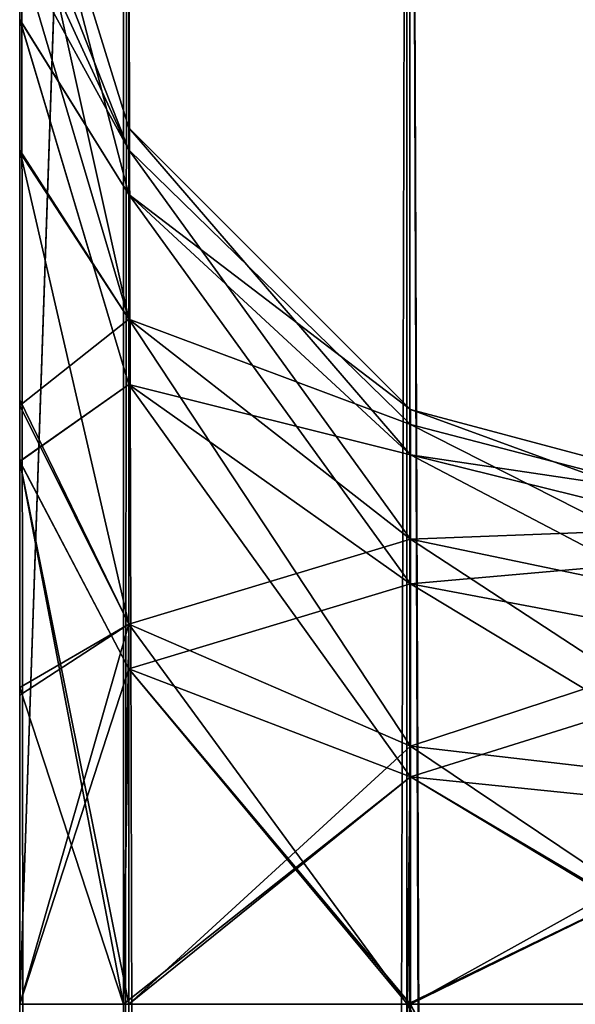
# Model space of a CAD drawing. Extents: x -23 to 470, y -1800 to 0.
# Tile 143 of 256: x 10.45 to 19.49, y -71.85 to -55.84. Entities that reach past the tile are written whole.
import ezdxf

# ---------------------------------------------------------------- set-up
doc = ezdxf.new("R2010")
doc.units = 0
doc.header["$LTSCALE"] = 17.087905
for name, color, linetype in [('614', 7, 'CONTINUOUS'), ('646', 7, 'CONTINUOUS'), ('648', 7, 'CONTINUOUS'), ('650', 7, 'CONTINUOUS'), ('652', 7, 'CONTINUOUS'), ('654', 7, 'CONTINUOUS'), ('655', 7, 'CONTINUOUS'), ('656', 7, 'CONTINUOUS'), ('657', 7, 'CONTINUOUS'), ('658', 7, 'CONTINUOUS'), ('659', 7, 'CONTINUOUS'), ('680', 7, 'CONTINUOUS')]:
    doc.layers.add(name, color=color, linetype=linetype)

msp = doc.modelspace()

# ---------------------------------------------------------------- linework, layer by layer
at = {"layer": '614', "linetype": 'CONTINUOUS'}
for points in [[(10.45, -63.019, -59.492), (10.45, -55.839, -53.801), (10.45, -12.5, -95), (10.45, -63.019, -59.492)], [(10.45, -63.023, -63.507), (10.45, -63.019, -59.492), (10.45, -12.5, -95), (10.45, -63.023, -63.507)], [(10.45, -55.842, -69.196), (10.45, -63.023, -63.507), (10.45, -12.5, -95), (10.45, -55.842, -69.196)], [(10.45, -51.872, -77.417), (10.45, -55.842, -69.196), (10.45, -12.5, -95), (10.45, -51.872, -77.417)], [(10.45, -12.5, 95), (10.45, -12.5, 24.51), (10.45, -55.842, 94.804), (10.45, -12.5, 95)], [(10.45, -55.842, 94.804), (10.45, -12.5, 24.51), (10.45, -51.872, 86.583), (10.45, -55.842, 94.804)], [(10.45, -55.839, 69.199), (10.45, -12.5, 24.51), (10.45, -63.019, 63.508), (10.45, -55.839, 69.199)], [(10.45, -63.019, 63.508), (10.45, -12.5, 24.51), (10.45, -63.023, 59.493), (10.45, -63.019, 63.508)], [(10.45, -63.023, 59.493), (10.45, -12.5, 24.51), (10.45, -55.842, 53.804), (10.45, -63.023, 59.493)], [(10.45, -55.842, 53.804), (10.45, -12.5, 24.51), (10.45, -51.872, 45.583), (10.45, -55.842, 53.804)], [(10.45, -13.067, 97.86), (10.45, -12.5, 95), (10.45, -63.023, 100.493), (10.45, -13.067, 97.86)], [(10.45, -63.023, 100.493), (10.45, -12.5, 95), (10.45, -55.842, 94.804), (10.45, -63.023, 100.493)], [(10.45, -13.5, 98.734), (10.45, -13.067, 97.86), (10.45, -63.023, 100.493), (10.45, -13.5, 98.734)], [(10.45, -14.695, 100.301), (10.45, -13.5, 98.734), (10.45, -63.023, 100.493), (10.45, -14.695, 100.301)], [(10.45, -63.019, -100.492), (10.45, -55.839, -94.801), (10.45, -14.695, -100.301), (10.45, -63.019, -100.492)], [(10.45, -16.266, -101.5), (10.45, -63.019, -100.492), (10.45, -14.695, -100.301), (10.45, -16.266, -101.5)], [(10.45, -16.266, 101.5), (10.45, -14.695, 100.301), (10.45, -63.023, 100.493), (10.45, -16.266, 101.5)], [(10.45, -17.135, -101.931), (10.45, -63.019, -100.492), (10.45, -16.266, -101.5), (10.45, -17.135, -101.931)], [(10.45, -17.135, 101.931), (10.45, -16.266, 101.5), (10.45, -71.85, 102.5), (10.45, -17.135, 101.931)], [(10.45, -71.85, 102.5), (10.45, -16.266, 101.5), (10.45, -63.023, 100.493), (10.45, -71.85, 102.5)], [(10.45, -20, -102.5), (10.45, -63.019, -100.492), (10.45, -17.135, -101.931), (10.45, -20, -102.5)], [(10.45, -20, 102.5), (10.45, -17.135, 101.931), (10.45, -71.85, 102.5), (10.45, -20, 102.5)], [(10.45, -71.85, -102.5), (10.45, -63.019, -100.492), (10.45, -20, -102.5), (10.45, -71.85, -102.5)], [(10.45, -51.872, -36.417), (10.45, -55.842, -28.196), (10.45, -24.269, -28.753), (10.45, -51.872, -36.417)], [(10.45, -24.269, -28.753), (10.45, -55.842, -28.196), (10.45, -36.751, -27.648), (10.45, -24.269, -28.753)], [(10.45, -63.019, 22.508), (10.45, -55.839, 28.199), (10.45, -36.75, 27.648), (10.45, -63.019, 22.508)], [(10.45, -47.582, 21.378), (10.45, -63.019, 22.508), (10.45, -36.75, 27.648), (10.45, -47.582, 21.378)], [(10.45, -55.842, -28.196), (10.45, -63.023, -22.507), (10.45, -36.751, -27.648), (10.45, -55.842, -28.196)], [(10.45, -36.751, -27.648), (10.45, -63.023, -22.507), (10.45, -47.582, -21.378), (10.45, -36.751, -27.648)], [(10.45, -57.995, -15.109), (10.45, -54.723, -11.265), (10.45, -47.582, -21.378), (10.45, -57.995, -15.109)], [(10.45, -62.111, -18.039), (10.45, -57.995, -15.109), (10.45, -47.582, -21.378), (10.45, -62.111, -18.039)], [(10.45, -66.821, -19.874), (10.45, -62.111, -18.039), (10.45, -47.582, -21.378), (10.45, -66.821, -19.874)], [(10.45, -71.85, -20.5), (10.45, -66.821, -19.874), (10.45, -47.582, -21.378), (10.45, -71.85, -20.5)], [(10.45, -63.023, -22.507), (10.45, -71.85, -20.5), (10.45, -47.582, -21.378), (10.45, -63.023, -22.507)], [(10.45, -71.85, 20.5), (10.45, -63.019, 22.508), (10.45, -47.582, 21.378), (10.45, -71.85, 20.5)], [(10.45, -66.697, 19.842), (10.45, -71.85, 20.5), (10.45, -47.582, 21.378), (10.45, -66.697, 19.842)], [(10.45, -62.024, 17.992), (10.45, -66.697, 19.842), (10.45, -47.582, 21.378), (10.45, -62.024, 17.992)], [(10.45, -57.96, 15.077), (10.45, -62.024, 17.992), (10.45, -47.582, 21.378), (10.45, -57.96, 15.077)], [(10.45, -54.723, 11.265), (10.45, -57.96, 15.077), (10.45, -47.582, 21.378), (10.45, -54.723, 11.265)], [(10.45, -71.85, -61.5), (10.45, -63.019, -59.492), (10.45, -63.023, -63.507), (10.45, -71.85, -61.5)], [(10.45, -71.85, 61.5), (10.45, -63.019, 63.508), (10.45, -63.023, 59.493), (10.45, -71.85, 61.5)]]:
    msp.add_3dface(points, dxfattribs=at)
at = {"layer": '646', "linetype": 'CONTINUOUS'}
for points in [[(10.45, -20, 102.5), (10.45, -71.85, 102.5), (12.138, -1780, 108.8), (10.45, -20, 102.5)], [(10.45, -20, 102.5), (12.138, -1780, 108.8), (12.138, -20, 108.8), (10.45, -20, 102.5)], [(12.138, -1780, 108.8), (16.747, -1780, 113.41), (12.138, -20, 108.8), (12.138, -1780, 108.8)], [(16.747, -1780, 113.41), (16.747, -20, 113.41), (12.138, -20, 108.8), (16.747, -1780, 113.41)], [(16.747, -1780, 113.41), (23.05, -1780, 115.1), (16.747, -20, 113.41), (16.747, -1780, 113.41)], [(16.747, -20, 113.41), (23.05, -1780, 115.1), (23.05, -1716.55, 115.1), (16.747, -20, 113.41)], [(23.05, -20, 115.1), (16.747, -20, 113.41), (23.05, -83.45, 115.1), (23.05, -20, 115.1)], [(16.747, -20, 113.41), (23.05, -1716.55, 115.1), (23.05, -83.45, 115.1), (16.747, -20, 113.41)], [(10.45, -71.85, 102.5), (10.45, -1728.15, 102.5), (12.138, -1780, 108.8), (10.45, -71.85, 102.5)], [(10.45, -1728.15, 102.5), (10.45, -71.85, 102.5), (12.138, -71.85, 96.2), (10.45, -1728.15, 102.5)], [(12.125, -1728.15, 96.223), (10.45, -1728.15, 102.5), (12.138, -71.85, 96.2), (12.125, -1728.15, 96.223)], [(16.73, -1728.15, 91.6), (12.125, -1728.15, 96.223), (12.138, -71.85, 96.2), (16.73, -1728.15, 91.6)], [(16.756, -71.85, 91.585), (16.73, -1728.15, 91.6), (12.138, -71.85, 96.2), (16.756, -71.85, 91.585)], [(16.73, -1728.15, 91.6), (16.756, -71.85, 91.585), (22.949, -71.85, 89.9), (16.73, -1728.15, 91.6)], [(16.73, -1728.15, 91.6), (22.949, -71.85, 89.9), (23, -83.45, 89.9), (16.73, -1728.15, 91.6)]]:
    msp.add_3dface(points, dxfattribs=at)
at = {"layer": '648', "linetype": 'CONTINUOUS'}
for points in [[(10.45, -71.85, -61.5), (10.45, -1728.15, -61.5), (12.212, -1728.15, -55.273), (10.45, -71.85, -61.5)], [(10.45, -1728.15, -61.5), (10.45, -71.85, -61.5), (12.225, -71.85, -67.75), (10.45, -1728.15, -61.5)], [(10.45, -71.85, -61.5), (12.212, -1728.15, -55.273), (12.225, -71.85, -55.25), (10.45, -71.85, -61.5)], [(12.212, -1728.15, -67.727), (10.45, -1728.15, -61.5), (12.225, -71.85, -67.75), (12.212, -1728.15, -67.727)], [(12.212, -1728.15, -55.273), (16.78, -1728.15, -50.686), (12.225, -71.85, -55.25), (12.212, -1728.15, -55.273)], [(16.78, -1728.15, -72.314), (12.212, -1728.15, -67.727), (12.225, -71.85, -67.75), (16.78, -1728.15, -72.314)], [(16.78, -1728.15, -50.686), (16.806, -71.85, -50.671), (12.225, -71.85, -55.25), (16.78, -1728.15, -50.686)], [(16.806, -71.85, -72.329), (16.78, -1728.15, -72.314), (12.225, -71.85, -67.75), (16.806, -71.85, -72.329)], [(16.78, -1728.15, -72.314), (16.806, -71.85, -72.329), (22.95, -71.85, -74), (16.78, -1728.15, -72.314)], [(16.78, -1728.15, -72.314), (22.95, -71.85, -74), (23, -83.45, -74), (16.78, -1728.15, -72.314)], [(22.95, -71.85, -49), (16.806, -71.85, -50.671), (23, -83.45, -49), (22.95, -71.85, -49)]]:
    msp.add_3dface(points, dxfattribs=at)
at = {"layer": '650', "linetype": 'CONTINUOUS'}
for points in [[(10.45, -71.85, -102.5), (10.45, -20, -102.5), (12.225, -20, -108.75), (10.45, -71.85, -102.5)], [(10.45, -1728.15, -102.5), (10.45, -71.85, -102.5), (12.225, -20, -108.75), (10.45, -1728.15, -102.5)], [(10.45, -1780, -102.5), (10.45, -1728.15, -102.5), (12.225, -20, -108.75), (10.45, -1780, -102.5)], [(12.225, -1780, -108.75), (10.45, -1780, -102.5), (12.225, -20, -108.75), (12.225, -1780, -108.75)], [(16.797, -1780, -113.323), (12.225, -1780, -108.75), (16.797, -20, -113.323), (16.797, -1780, -113.323)], [(12.225, -1780, -108.75), (12.225, -20, -108.75), (16.797, -20, -113.323), (12.225, -1780, -108.75)], [(16.797, -1780, -113.323), (16.797, -20, -113.323), (23.05, -20, -115), (16.797, -1780, -113.323)], [(16.797, -1780, -113.323), (23.05, -20, -115), (23.05, -83.45, -115), (16.797, -1780, -113.323)], [(10.45, -71.85, -102.5), (10.45, -1728.15, -102.5), (12.212, -1728.15, -96.273), (10.45, -71.85, -102.5)], [(10.45, -71.85, -102.5), (12.212, -1728.15, -96.273), (12.225, -71.85, -96.25), (10.45, -71.85, -102.5)], [(12.212, -1728.15, -96.273), (16.78, -1728.15, -91.686), (12.225, -71.85, -96.25), (12.212, -1728.15, -96.273)], [(16.78, -1728.15, -91.686), (16.806, -71.85, -91.671), (12.225, -71.85, -96.25), (16.78, -1728.15, -91.686)], [(22.95, -71.85, -90), (16.806, -71.85, -91.671), (23, -83.45, -90), (22.95, -71.85, -90)]]:
    msp.add_3dface(points, dxfattribs=at)
at = {"layer": '652', "linetype": 'CONTINUOUS'}
for points in [[(10.45, -71.85, 61.5), (10.45, -1728.15, 61.5), (12.212, -1728.15, 67.727), (10.45, -71.85, 61.5)], [(10.45, -1728.15, 61.5), (10.45, -71.85, 61.5), (12.225, -71.85, 55.25), (10.45, -1728.15, 61.5)], [(10.45, -71.85, 61.5), (12.212, -1728.15, 67.727), (12.225, -71.85, 67.75), (10.45, -71.85, 61.5)], [(12.212, -1728.15, 55.273), (10.45, -1728.15, 61.5), (12.225, -71.85, 55.25), (12.212, -1728.15, 55.273)], [(12.212, -1728.15, 67.727), (16.78, -1728.15, 72.314), (12.225, -71.85, 67.75), (12.212, -1728.15, 67.727)], [(16.78, -1728.15, 50.686), (12.212, -1728.15, 55.273), (12.225, -71.85, 55.25), (16.78, -1728.15, 50.686)], [(16.78, -1728.15, 72.314), (16.806, -71.85, 72.329), (12.225, -71.85, 67.75), (16.78, -1728.15, 72.314)], [(16.806, -71.85, 50.671), (16.78, -1728.15, 50.686), (12.225, -71.85, 55.25), (16.806, -71.85, 50.671)], [(16.78, -1728.15, 50.686), (16.806, -71.85, 50.671), (22.95, -71.85, 49), (16.78, -1728.15, 50.686)], [(16.78, -1728.15, 50.686), (22.95, -71.85, 49), (23, -83.45, 49), (16.78, -1728.15, 50.686)], [(22.95, -71.85, 74), (16.806, -71.85, 72.329), (23, -83.45, 74), (22.95, -71.85, 74)]]:
    msp.add_3dface(points, dxfattribs=at)
at = {"layer": '654', "linetype": 'CONTINUOUS'}
for points in [[(10.45, -71.85, -20.5), (10.45, -1728.15, -20.5), (12.212, -1728.15, -14.273), (10.45, -71.85, -20.5)], [(10.45, -1728.15, -20.5), (10.45, -71.85, -20.5), (12.225, -71.85, -26.75), (10.45, -1728.15, -20.5)], [(10.45, -71.85, -20.5), (12.212, -1728.15, -14.273), (12.225, -71.85, -14.25), (10.45, -71.85, -20.5)], [(12.212, -1728.15, -26.727), (10.45, -1728.15, -20.5), (12.225, -71.85, -26.75), (12.212, -1728.15, -26.727)], [(12.212, -1728.15, -14.273), (16.78, -1728.15, -9.686), (12.225, -71.85, -14.25), (12.212, -1728.15, -14.273)], [(16.78, -1728.15, -31.314), (12.212, -1728.15, -26.727), (12.225, -71.85, -26.75), (16.78, -1728.15, -31.314)], [(16.78, -1728.15, -9.686), (16.806, -71.85, -9.671), (12.225, -71.85, -14.25), (16.78, -1728.15, -9.686)], [(16.802, -71.85, -31.327), (16.78, -1728.15, -31.314), (12.225, -71.85, -26.75), (16.802, -71.85, -31.327)], [(16.78, -1728.15, -31.314), (16.802, -71.85, -31.327), (23.05, -83.45, -33), (16.78, -1728.15, -31.314)], [(16.802, -71.85, -31.327), (23.05, -71.85, -33), (23.05, -83.45, -33), (16.802, -71.85, -31.327)], [(22.95, -71.85, -8), (16.806, -71.85, -9.671), (23, -83.45, -8), (22.95, -71.85, -8)]]:
    msp.add_3dface(points, dxfattribs=at)
at = {"layer": '655', "linetype": 'CONTINUOUS'}
for points in [[(10.45, -51.872, 86.583), (10.45, -51.871, 77.421), (12.225, -57.6, 82), (10.45, -51.872, 86.583)], [(10.45, -51.871, 77.421), (10.45, -55.839, 69.199), (12.225, -58.685, 76.547), (10.45, -51.871, 77.421)], [(12.225, -57.6, 82), (10.45, -51.871, 77.421), (12.225, -58.685, 76.547), (12.225, -57.6, 82)], [(10.45, -55.842, 94.804), (10.45, -51.872, 86.583), (12.225, -58.685, 87.453), (10.45, -55.842, 94.804)], [(12.225, -58.685, 87.453), (10.45, -51.872, 86.583), (12.225, -57.6, 82), (12.225, -58.685, 87.453)], [(10.45, -55.839, 69.199), (10.45, -63.019, 63.508), (12.225, -61.774, 71.924), (10.45, -55.839, 69.199)], [(12.225, -58.685, 76.547), (10.45, -55.839, 69.199), (12.225, -61.774, 71.924), (12.225, -58.685, 76.547)], [(10.45, -63.023, 100.493), (10.45, -55.842, 94.804), (12.225, -61.774, 92.076), (10.45, -63.023, 100.493)], [(12.225, -61.774, 92.076), (10.45, -55.842, 94.804), (12.225, -58.685, 87.453), (12.225, -61.774, 92.076)], [(16.806, -62.179, 82), (16.806, -62.915, 85.701), (12.225, -57.6, 82), (16.806, -62.179, 82)], [(16.806, -62.179, 82), (12.225, -57.6, 82), (12.225, -58.685, 76.547), (16.806, -62.179, 82)], [(16.806, -62.915, 85.701), (12.225, -58.685, 87.453), (12.225, -57.6, 82), (16.806, -62.915, 85.701)], [(16.806, -62.915, 78.299), (16.806, -62.179, 82), (12.225, -58.685, 76.547), (16.806, -62.915, 78.299)], [(16.806, -62.915, 78.299), (12.225, -58.685, 76.547), (12.225, -61.774, 71.924), (16.806, -62.915, 78.299)], [(16.806, -62.915, 85.701), (16.806, -65.011, 88.839), (12.225, -58.685, 87.453), (16.806, -62.915, 85.701)], [(16.806, -65.011, 88.839), (12.225, -61.774, 92.076), (12.225, -58.685, 87.453), (16.806, -65.011, 88.839)], [(12.225, -66.397, 95.165), (10.45, -63.023, 100.493), (12.225, -61.774, 92.076), (12.225, -66.397, 95.165)], [(12.225, -61.774, 71.924), (10.45, -63.019, 63.508), (12.225, -66.397, 68.835), (12.225, -61.774, 71.924)], [(16.806, -65.011, 75.161), (16.806, -62.915, 78.299), (12.225, -61.774, 71.924), (16.806, -65.011, 75.161)], [(16.806, -65.011, 75.161), (12.225, -61.774, 71.924), (12.225, -66.397, 68.835), (16.806, -65.011, 75.161)], [(16.806, -65.011, 88.839), (16.806, -68.149, 90.935), (12.225, -61.774, 92.076), (16.806, -65.011, 88.839)], [(16.806, -68.149, 90.935), (12.225, -66.397, 95.165), (12.225, -61.774, 92.076), (16.806, -68.149, 90.935)], [(23.063, -63.85, 82), (23.063, -64.459, 85.061), (16.806, -62.179, 82), (23.063, -63.85, 82)], [(16.806, -62.915, 78.299), (23.063, -63.85, 82), (16.806, -62.179, 82), (16.806, -62.915, 78.299)], [(16.806, -62.179, 82), (23.063, -64.459, 85.061), (16.806, -62.915, 85.701), (16.806, -62.179, 82)], [(23.063, -64.459, 78.939), (23.063, -63.85, 82), (16.806, -62.915, 78.299), (23.063, -64.459, 78.939)], [(16.806, -65.011, 75.161), (23.063, -64.459, 78.939), (16.806, -62.915, 78.299), (16.806, -65.011, 75.161)], [(23.063, -64.459, 85.061), (23.063, -66.193, 87.657), (16.806, -62.915, 85.701), (23.063, -64.459, 85.061)], [(16.806, -62.915, 85.701), (23.063, -66.193, 87.657), (16.806, -65.011, 88.839), (16.806, -62.915, 85.701)], [(10.45, -63.019, 63.508), (10.45, -71.85, 61.5), (12.225, -66.397, 68.835), (10.45, -63.019, 63.508)], [(10.45, -71.85, 102.5), (10.45, -63.023, 100.493), (12.138, -71.85, 96.2), (10.45, -71.85, 102.5)], [(12.138, -71.85, 96.2), (10.45, -63.023, 100.493), (12.225, -66.397, 95.165), (12.138, -71.85, 96.2)], [(23.063, -66.193, 76.343), (23.063, -64.459, 78.939), (16.806, -65.011, 75.161), (23.063, -66.193, 76.343)], [(16.806, -68.149, 73.065), (16.806, -65.011, 75.161), (12.225, -66.397, 68.835), (16.806, -68.149, 73.065)], [(16.806, -68.149, 73.065), (23.063, -66.193, 76.343), (16.806, -65.011, 75.161), (16.806, -68.149, 73.065)], [(23.063, -66.193, 87.657), (23.063, -68.789, 89.391), (16.806, -65.011, 88.839), (23.063, -66.193, 87.657)], [(16.806, -65.011, 88.839), (23.063, -68.789, 89.391), (16.806, -68.149, 90.935), (16.806, -65.011, 88.839)], [(23.063, -68.789, 74.609), (23.063, -66.193, 76.343), (16.806, -68.149, 73.065), (23.063, -68.789, 74.609)], [(12.225, -66.397, 68.835), (10.45, -71.85, 61.5), (12.225, -71.85, 67.75), (12.225, -66.397, 68.835)], [(16.756, -71.85, 91.585), (12.138, -71.85, 96.2), (12.225, -66.397, 95.165), (16.756, -71.85, 91.585)], [(16.806, -68.149, 73.065), (12.225, -66.397, 68.835), (12.225, -71.85, 67.75), (16.806, -68.149, 73.065)], [(16.806, -68.149, 90.935), (16.756, -71.85, 91.585), (12.225, -66.397, 95.165), (16.806, -68.149, 90.935)], [(16.806, -71.85, 72.329), (16.806, -68.149, 73.065), (12.225, -71.85, 67.75), (16.806, -71.85, 72.329)], [(16.756, -71.85, 91.585), (16.806, -68.149, 90.935), (22.949, -71.85, 89.9), (16.756, -71.85, 91.585)], [(16.806, -71.85, 72.329), (23.063, -68.789, 74.609), (16.806, -68.149, 73.065), (16.806, -71.85, 72.329)], [(23.063, -68.789, 89.391), (22.949, -71.85, 89.9), (16.806, -68.149, 90.935), (23.063, -68.789, 89.391)], [(22.95, -71.85, 74), (23.063, -68.789, 74.609), (16.806, -71.85, 72.329), (22.95, -71.85, 74)]]:
    msp.add_3dface(points, dxfattribs=at)
at = {"layer": '656', "linetype": 'CONTINUOUS'}
for points in [[(10.45, -51.872, 45.583), (10.45, -51.871, 36.421), (12.225, -57.6, 41), (10.45, -51.872, 45.583)], [(10.45, -51.871, 36.421), (10.45, -55.839, 28.199), (12.225, -58.685, 35.547), (10.45, -51.871, 36.421)], [(12.225, -57.6, 41), (10.45, -51.871, 36.421), (12.225, -58.685, 35.547), (12.225, -57.6, 41)], [(10.45, -55.842, 53.804), (10.45, -51.872, 45.583), (12.225, -58.685, 46.453), (10.45, -55.842, 53.804)], [(12.225, -58.685, 46.453), (10.45, -51.872, 45.583), (12.225, -57.6, 41), (12.225, -58.685, 46.453)], [(10.45, -55.839, 28.199), (10.45, -63.019, 22.508), (12.225, -61.774, 30.924), (10.45, -55.839, 28.199)], [(12.225, -58.685, 35.547), (10.45, -55.839, 28.199), (12.225, -61.774, 30.924), (12.225, -58.685, 35.547)], [(10.45, -63.023, 59.493), (10.45, -55.842, 53.804), (12.225, -61.774, 51.076), (10.45, -63.023, 59.493)], [(12.225, -61.774, 51.076), (10.45, -55.842, 53.804), (12.225, -58.685, 46.453), (12.225, -61.774, 51.076)], [(16.806, -62.179, 41), (16.806, -62.915, 44.701), (12.225, -57.6, 41), (16.806, -62.179, 41)], [(16.806, -62.179, 41), (12.225, -57.6, 41), (12.225, -58.685, 35.547), (16.806, -62.179, 41)], [(16.806, -62.915, 44.701), (12.225, -58.685, 46.453), (12.225, -57.6, 41), (16.806, -62.915, 44.701)], [(16.806, -62.915, 37.299), (16.806, -62.179, 41), (12.225, -58.685, 35.547), (16.806, -62.915, 37.299)], [(16.806, -62.915, 37.299), (12.225, -58.685, 35.547), (12.225, -61.774, 30.924), (16.806, -62.915, 37.299)], [(16.806, -62.915, 44.701), (16.806, -65.011, 47.839), (12.225, -58.685, 46.453), (16.806, -62.915, 44.701)], [(16.806, -65.011, 47.839), (12.225, -61.774, 51.076), (12.225, -58.685, 46.453), (16.806, -65.011, 47.839)], [(12.225, -66.397, 54.165), (10.45, -63.023, 59.493), (12.225, -61.774, 51.076), (12.225, -66.397, 54.165)], [(12.225, -61.774, 30.924), (10.45, -63.019, 22.508), (12.225, -66.397, 27.835), (12.225, -61.774, 30.924)], [(16.806, -65.011, 34.161), (16.806, -62.915, 37.299), (12.225, -61.774, 30.924), (16.806, -65.011, 34.161)], [(16.806, -65.011, 34.161), (12.225, -61.774, 30.924), (12.225, -66.397, 27.835), (16.806, -65.011, 34.161)], [(16.806, -65.011, 47.839), (16.806, -68.149, 49.935), (12.225, -61.774, 51.076), (16.806, -65.011, 47.839)], [(16.806, -68.149, 49.935), (12.225, -66.397, 54.165), (12.225, -61.774, 51.076), (16.806, -68.149, 49.935)], [(23.063, -63.85, 41), (23.063, -64.459, 44.061), (16.806, -62.179, 41), (23.063, -63.85, 41)], [(16.806, -62.915, 37.299), (23.063, -63.85, 41), (16.806, -62.179, 41), (16.806, -62.915, 37.299)], [(16.806, -62.179, 41), (23.063, -64.459, 44.061), (16.806, -62.915, 44.701), (16.806, -62.179, 41)], [(23.063, -64.459, 37.939), (23.063, -63.85, 41), (16.806, -62.915, 37.299), (23.063, -64.459, 37.939)], [(16.806, -65.011, 34.161), (23.063, -64.459, 37.939), (16.806, -62.915, 37.299), (16.806, -65.011, 34.161)], [(23.063, -64.459, 44.061), (23.063, -66.193, 46.657), (16.806, -62.915, 44.701), (23.063, -64.459, 44.061)], [(16.806, -62.915, 44.701), (23.063, -66.193, 46.657), (16.806, -65.011, 47.839), (16.806, -62.915, 44.701)], [(10.45, -63.019, 22.508), (10.45, -71.85, 20.5), (12.225, -66.397, 27.835), (10.45, -63.019, 22.508)], [(10.45, -71.85, 61.5), (10.45, -63.023, 59.493), (12.225, -71.85, 55.25), (10.45, -71.85, 61.5)], [(12.225, -71.85, 55.25), (10.45, -63.023, 59.493), (12.225, -66.397, 54.165), (12.225, -71.85, 55.25)], [(23.063, -66.193, 35.343), (23.063, -64.459, 37.939), (16.806, -65.011, 34.161), (23.063, -66.193, 35.343)], [(16.806, -68.149, 32.065), (16.806, -65.011, 34.161), (12.225, -66.397, 27.835), (16.806, -68.149, 32.065)], [(16.806, -68.149, 32.065), (23.063, -66.193, 35.343), (16.806, -65.011, 34.161), (16.806, -68.149, 32.065)], [(23.063, -66.193, 46.657), (23.063, -68.789, 48.391), (16.806, -65.011, 47.839), (23.063, -66.193, 46.657)], [(16.806, -65.011, 47.839), (23.063, -68.789, 48.391), (16.806, -68.149, 49.935), (16.806, -65.011, 47.839)], [(23.063, -68.789, 33.609), (23.063, -66.193, 35.343), (16.806, -68.149, 32.065), (23.063, -68.789, 33.609)], [(12.225, -66.397, 27.835), (10.45, -71.85, 20.5), (12.138, -71.85, 26.8), (12.225, -66.397, 27.835)], [(16.806, -68.149, 32.065), (12.225, -66.397, 27.835), (12.138, -71.85, 26.8), (16.806, -68.149, 32.065)], [(16.806, -68.149, 49.935), (16.806, -71.85, 50.671), (12.225, -66.397, 54.165), (16.806, -68.149, 49.935)], [(16.806, -71.85, 50.671), (12.225, -71.85, 55.25), (12.225, -66.397, 54.165), (16.806, -71.85, 50.671)], [(16.756, -71.85, 31.415), (16.806, -68.149, 32.065), (12.138, -71.85, 26.8), (16.756, -71.85, 31.415)], [(16.756, -71.85, 31.415), (23.063, -68.789, 33.609), (16.806, -68.149, 32.065), (16.756, -71.85, 31.415)], [(23.063, -68.789, 48.391), (22.95, -71.85, 49), (16.806, -68.149, 49.935), (23.063, -68.789, 48.391)], [(16.806, -71.85, 50.671), (16.806, -68.149, 49.935), (22.95, -71.85, 49), (16.806, -71.85, 50.671)], [(22.949, -71.85, 33.1), (23.063, -68.789, 33.609), (16.756, -71.85, 31.415), (22.949, -71.85, 33.1)]]:
    msp.add_3dface(points, dxfattribs=at)
at = {"layer": '657', "linetype": 'CONTINUOUS'}
for points in [[(10.45, -54.723, -11.265), (10.45, -57.995, -15.109), (12.225, -60.709, -8.885), (10.45, -54.723, -11.265)], [(11.046, -55.384, -4.283), (10.45, -54.723, -11.265), (12.225, -57.957, -3.171), (11.046, -55.384, -4.283)], [(12.225, -57.957, -3.171), (10.45, -54.723, -11.265), (12.225, -60.709, -8.885), (12.225, -57.957, -3.171)], [(10.45, -57.96, 15.077), (10.45, -54.723, 11.265), (12.225, -60.709, 8.885), (10.45, -57.96, 15.077)], [(10.45, -54.723, 11.265), (11.045, -55.383, 4.299), (12.225, -60.709, 8.885), (10.45, -54.723, 11.265)], [(11.045, -55.383, 4.299), (11.219, -55.385, 0.016), (12.225, -57.957, 3.171), (11.045, -55.383, 4.299)], [(12.225, -60.709, 8.885), (11.045, -55.383, 4.299), (12.225, -57.957, 3.171), (12.225, -60.709, 8.885)], [(11.219, -55.385, 0.016), (11.046, -55.384, -4.283), (12.225, -57.957, -3.171), (11.219, -55.385, 0.016)], [(12.225, -57.957, 3.171), (11.219, -55.385, 0.016), (12.225, -57.957, -3.171), (12.225, -57.957, 3.171)], [(10.45, -62.024, 17.992), (10.45, -57.96, 15.077), (12.225, -65.667, 12.839), (10.45, -62.024, 17.992)], [(12.225, -65.667, 12.839), (10.45, -57.96, 15.077), (12.225, -60.709, 8.885), (12.225, -65.667, 12.839)], [(10.45, -57.995, -15.109), (10.45, -62.111, -18.039), (12.225, -60.709, -8.885), (10.45, -57.995, -15.109)], [(16.806, -62.421, -2.152), (16.806, -62.421, 2.152), (12.225, -57.957, -3.171), (16.806, -62.421, -2.152)], [(16.806, -62.421, -2.152), (12.225, -57.957, -3.171), (12.225, -60.709, -8.885), (16.806, -62.421, -2.152)], [(16.806, -62.421, 2.152), (16.806, -64.289, 6.03), (12.225, -57.957, 3.171), (16.806, -62.421, 2.152)], [(16.806, -62.421, 2.152), (12.225, -57.957, 3.171), (12.225, -57.957, -3.171), (16.806, -62.421, 2.152)], [(16.806, -64.289, 6.03), (12.225, -60.709, 8.885), (12.225, -57.957, 3.171), (16.806, -64.289, 6.03)], [(12.225, -60.709, -8.885), (10.45, -62.111, -18.039), (12.225, -65.667, -12.839), (12.225, -60.709, -8.885)], [(16.806, -64.289, -6.03), (16.806, -62.421, -2.152), (12.225, -60.709, -8.885), (16.806, -64.289, -6.03)], [(16.806, -64.289, -6.03), (12.225, -60.709, -8.885), (12.225, -65.667, -12.839), (16.806, -64.289, -6.03)], [(16.806, -64.289, 6.03), (16.806, -67.654, 8.714), (12.225, -60.709, 8.885), (16.806, -64.289, 6.03)], [(16.806, -67.654, 8.714), (12.225, -65.667, 12.839), (12.225, -60.709, 8.885), (16.806, -67.654, 8.714)], [(10.45, -66.697, 19.842), (10.45, -62.024, 17.992), (12.225, -65.667, 12.839), (10.45, -66.697, 19.842)], [(10.45, -62.111, -18.039), (10.45, -66.821, -19.874), (12.225, -65.667, -12.839), (10.45, -62.111, -18.039)], [(23.063, -64.051, -1.78), (23.063, -64.051, 1.78), (16.806, -62.421, -2.152), (23.063, -64.051, -1.78)], [(16.806, -64.289, -6.03), (23.063, -64.051, -1.78), (16.806, -62.421, -2.152), (16.806, -64.289, -6.03)], [(23.063, -64.051, 1.78), (23.063, -65.595, 4.988), (16.806, -62.421, 2.152), (23.063, -64.051, 1.78)], [(16.806, -62.421, -2.152), (23.063, -64.051, 1.78), (16.806, -62.421, 2.152), (16.806, -62.421, -2.152)], [(16.806, -62.421, 2.152), (23.063, -65.595, 4.988), (16.806, -64.289, 6.03), (16.806, -62.421, 2.152)], [(23.063, -65.595, -4.988), (23.063, -64.051, -1.78), (16.806, -64.289, -6.03), (23.063, -65.595, -4.988)], [(16.806, -67.654, -8.714), (16.806, -64.289, -6.03), (12.225, -65.667, -12.839), (16.806, -67.654, -8.714)], [(16.806, -67.654, -8.714), (23.063, -65.595, -4.988), (16.806, -64.289, -6.03), (16.806, -67.654, -8.714)], [(23.063, -65.595, 4.988), (23.063, -68.379, 7.208), (16.806, -64.289, 6.03), (23.063, -65.595, 4.988)], [(16.806, -64.289, 6.03), (23.063, -68.379, 7.208), (16.806, -67.654, 8.714), (16.806, -64.289, 6.03)], [(23.063, -68.379, -7.208), (23.063, -65.595, -4.988), (16.806, -67.654, -8.714), (23.063, -68.379, -7.208)], [(10.45, -66.821, -19.874), (10.45, -71.85, -20.5), (12.225, -65.667, -12.839), (10.45, -66.821, -19.874)], [(12.225, -65.667, -12.839), (10.45, -71.85, -20.5), (12.225, -71.85, -14.25), (12.225, -65.667, -12.839)], [(12.138, -71.85, 14.2), (10.45, -66.697, 19.842), (12.225, -65.667, 12.839), (12.138, -71.85, 14.2)], [(16.752, -71.85, 9.587), (12.138, -71.85, 14.2), (12.225, -65.667, 12.839), (16.752, -71.85, 9.587)], [(16.806, -67.654, -8.714), (12.225, -65.667, -12.839), (12.225, -71.85, -14.25), (16.806, -67.654, -8.714)], [(16.806, -67.654, 8.714), (16.752, -71.85, 9.587), (12.225, -65.667, 12.839), (16.806, -67.654, 8.714)], [(10.45, -71.85, 20.5), (10.45, -66.697, 19.842), (12.138, -71.85, 14.2), (10.45, -71.85, 20.5)], [(16.806, -71.85, -9.671), (16.806, -67.654, -8.714), (12.225, -71.85, -14.25), (16.806, -71.85, -9.671)], [(16.752, -71.85, 9.587), (16.806, -67.654, 8.714), (23.05, -71.85, 7.9), (16.752, -71.85, 9.587)], [(16.806, -71.85, -9.671), (23.063, -68.379, -7.208), (16.806, -67.654, -8.714), (16.806, -71.85, -9.671)], [(23.063, -68.379, 7.208), (23.05, -71.85, 7.9), (16.806, -67.654, 8.714), (23.063, -68.379, 7.208)], [(22.95, -71.85, -8), (23.063, -68.379, -7.208), (16.806, -71.85, -9.671), (22.95, -71.85, -8)]]:
    msp.add_3dface(points, dxfattribs=at)
at = {"layer": '658', "linetype": 'CONTINUOUS'}
for points in [[(10.45, -51.872, -36.417), (10.45, -51.871, -45.579), (12.225, -57.6, -41), (10.45, -51.872, -36.417)], [(10.45, -51.871, -45.579), (10.45, -55.839, -53.801), (12.225, -58.685, -46.453), (10.45, -51.871, -45.579)], [(12.225, -57.6, -41), (10.45, -51.871, -45.579), (12.225, -58.685, -46.453), (12.225, -57.6, -41)], [(10.45, -55.842, -28.196), (10.45, -51.872, -36.417), (12.225, -58.685, -35.547), (10.45, -55.842, -28.196)], [(12.225, -58.685, -35.547), (10.45, -51.872, -36.417), (12.225, -57.6, -41), (12.225, -58.685, -35.547)], [(10.45, -55.839, -53.801), (10.45, -63.019, -59.492), (12.225, -61.774, -51.076), (10.45, -55.839, -53.801)], [(12.225, -58.685, -46.453), (10.45, -55.839, -53.801), (12.225, -61.774, -51.076), (12.225, -58.685, -46.453)], [(10.45, -63.023, -22.507), (10.45, -55.842, -28.196), (12.225, -61.774, -30.924), (10.45, -63.023, -22.507)], [(12.225, -61.774, -30.924), (10.45, -55.842, -28.196), (12.225, -58.685, -35.547), (12.225, -61.774, -30.924)], [(16.806, -62.179, -41), (16.806, -62.915, -37.299), (12.225, -57.6, -41), (16.806, -62.179, -41)], [(16.806, -62.179, -41), (12.225, -57.6, -41), (12.225, -58.685, -46.453), (16.806, -62.179, -41)], [(16.806, -62.915, -37.299), (12.225, -58.685, -35.547), (12.225, -57.6, -41), (16.806, -62.915, -37.299)], [(16.806, -62.915, -44.701), (16.806, -62.179, -41), (12.225, -58.685, -46.453), (16.806, -62.915, -44.701)], [(16.806, -62.915, -44.701), (12.225, -58.685, -46.453), (12.225, -61.774, -51.076), (16.806, -62.915, -44.701)], [(16.806, -62.915, -37.299), (16.806, -65.011, -34.161), (12.225, -58.685, -35.547), (16.806, -62.915, -37.299)], [(16.806, -65.011, -34.161), (12.225, -61.774, -30.924), (12.225, -58.685, -35.547), (16.806, -65.011, -34.161)], [(12.225, -66.397, -27.835), (10.45, -63.023, -22.507), (12.225, -61.774, -30.924), (12.225, -66.397, -27.835)], [(12.225, -61.774, -51.076), (10.45, -63.019, -59.492), (12.225, -66.397, -54.165), (12.225, -61.774, -51.076)], [(16.806, -65.011, -47.839), (16.806, -62.915, -44.701), (12.225, -61.774, -51.076), (16.806, -65.011, -47.839)], [(16.806, -65.011, -47.839), (12.225, -61.774, -51.076), (12.225, -66.397, -54.165), (16.806, -65.011, -47.839)], [(16.806, -65.011, -34.161), (16.806, -68.149, -32.065), (12.225, -61.774, -30.924), (16.806, -65.011, -34.161)], [(16.806, -68.149, -32.065), (12.225, -66.397, -27.835), (12.225, -61.774, -30.924), (16.806, -68.149, -32.065)], [(23.063, -63.85, -41), (23.063, -64.459, -37.939), (16.806, -62.179, -41), (23.063, -63.85, -41)], [(16.806, -62.915, -44.701), (23.063, -63.85, -41), (16.806, -62.179, -41), (16.806, -62.915, -44.701)], [(16.806, -62.179, -41), (23.063, -64.459, -37.939), (16.806, -62.915, -37.299), (16.806, -62.179, -41)], [(23.063, -64.459, -44.061), (23.063, -63.85, -41), (16.806, -62.915, -44.701), (23.063, -64.459, -44.061)], [(16.806, -65.011, -47.839), (23.063, -64.459, -44.061), (16.806, -62.915, -44.701), (16.806, -65.011, -47.839)], [(23.063, -64.459, -37.939), (23.063, -66.193, -35.343), (16.806, -62.915, -37.299), (23.063, -64.459, -37.939)], [(16.806, -62.915, -37.299), (23.063, -66.193, -35.343), (16.806, -65.011, -34.161), (16.806, -62.915, -37.299)], [(10.45, -63.019, -59.492), (10.45, -71.85, -61.5), (12.225, -66.397, -54.165), (10.45, -63.019, -59.492)], [(10.45, -71.85, -20.5), (10.45, -63.023, -22.507), (12.225, -71.85, -26.75), (10.45, -71.85, -20.5)], [(12.225, -71.85, -26.75), (10.45, -63.023, -22.507), (12.225, -66.397, -27.835), (12.225, -71.85, -26.75)], [(23.063, -66.193, -46.657), (23.063, -64.459, -44.061), (16.806, -65.011, -47.839), (23.063, -66.193, -46.657)], [(16.806, -68.149, -49.935), (16.806, -65.011, -47.839), (12.225, -66.397, -54.165), (16.806, -68.149, -49.935)], [(16.806, -68.149, -49.935), (23.063, -66.193, -46.657), (16.806, -65.011, -47.839), (16.806, -68.149, -49.935)], [(23.063, -66.193, -35.343), (23.063, -68.789, -33.609), (16.806, -65.011, -34.161), (23.063, -66.193, -35.343)], [(16.806, -65.011, -34.161), (23.063, -68.789, -33.609), (16.806, -68.149, -32.065), (16.806, -65.011, -34.161)], [(23.063, -68.789, -48.391), (23.063, -66.193, -46.657), (16.806, -68.149, -49.935), (23.063, -68.789, -48.391)], [(12.225, -66.397, -54.165), (10.45, -71.85, -61.5), (12.225, -71.85, -55.25), (12.225, -66.397, -54.165)], [(16.806, -68.149, -49.935), (12.225, -66.397, -54.165), (12.225, -71.85, -55.25), (16.806, -68.149, -49.935)], [(16.806, -68.149, -32.065), (16.802, -71.85, -31.327), (12.225, -66.397, -27.835), (16.806, -68.149, -32.065)], [(16.802, -71.85, -31.327), (12.225, -71.85, -26.75), (12.225, -66.397, -27.835), (16.802, -71.85, -31.327)], [(16.806, -71.85, -50.671), (16.806, -68.149, -49.935), (12.225, -71.85, -55.25), (16.806, -71.85, -50.671)], [(16.802, -71.85, -31.327), (16.806, -68.149, -32.065), (23.05, -71.85, -33), (16.802, -71.85, -31.327)], [(16.806, -71.85, -50.671), (23.063, -68.789, -48.391), (16.806, -68.149, -49.935), (16.806, -71.85, -50.671)], [(23.063, -68.789, -33.609), (23.05, -71.85, -33), (16.806, -68.149, -32.065), (23.063, -68.789, -33.609)], [(22.95, -71.85, -49), (23.063, -68.789, -48.391), (16.806, -71.85, -50.671), (22.95, -71.85, -49)]]:
    msp.add_3dface(points, dxfattribs=at)
at = {"layer": '659', "linetype": 'CONTINUOUS'}
for points in [[(10.45, -51.872, -77.417), (10.45, -51.871, -86.579), (12.225, -57.6, -82), (10.45, -51.872, -77.417)], [(10.45, -51.871, -86.579), (10.45, -55.839, -94.801), (12.225, -58.685, -87.453), (10.45, -51.871, -86.579)], [(12.225, -57.6, -82), (10.45, -51.871, -86.579), (12.225, -58.685, -87.453), (12.225, -57.6, -82)], [(10.45, -55.842, -69.196), (10.45, -51.872, -77.417), (12.225, -58.685, -76.547), (10.45, -55.842, -69.196)], [(12.225, -58.685, -76.547), (10.45, -51.872, -77.417), (12.225, -57.6, -82), (12.225, -58.685, -76.547)], [(10.45, -55.839, -94.801), (10.45, -63.019, -100.492), (12.225, -61.774, -92.076), (10.45, -55.839, -94.801)], [(12.225, -58.685, -87.453), (10.45, -55.839, -94.801), (12.225, -61.774, -92.076), (12.225, -58.685, -87.453)], [(10.45, -63.023, -63.507), (10.45, -55.842, -69.196), (12.225, -61.774, -71.924), (10.45, -63.023, -63.507)], [(12.225, -61.774, -71.924), (10.45, -55.842, -69.196), (12.225, -58.685, -76.547), (12.225, -61.774, -71.924)], [(16.806, -62.179, -82), (16.806, -62.915, -78.299), (12.225, -57.6, -82), (16.806, -62.179, -82)], [(16.806, -62.179, -82), (12.225, -57.6, -82), (12.225, -58.685, -87.453), (16.806, -62.179, -82)], [(16.806, -62.915, -78.299), (12.225, -58.685, -76.547), (12.225, -57.6, -82), (16.806, -62.915, -78.299)], [(16.806, -62.915, -85.701), (16.806, -62.179, -82), (12.225, -58.685, -87.453), (16.806, -62.915, -85.701)], [(16.806, -62.915, -85.701), (12.225, -58.685, -87.453), (12.225, -61.774, -92.076), (16.806, -62.915, -85.701)], [(16.806, -62.915, -78.299), (16.806, -65.011, -75.161), (12.225, -58.685, -76.547), (16.806, -62.915, -78.299)], [(16.806, -65.011, -75.161), (12.225, -61.774, -71.924), (12.225, -58.685, -76.547), (16.806, -65.011, -75.161)], [(12.225, -66.397, -68.835), (10.45, -63.023, -63.507), (12.225, -61.774, -71.924), (12.225, -66.397, -68.835)], [(12.225, -61.774, -92.076), (10.45, -63.019, -100.492), (12.225, -66.397, -95.165), (12.225, -61.774, -92.076)], [(16.806, -65.011, -88.839), (16.806, -62.915, -85.701), (12.225, -61.774, -92.076), (16.806, -65.011, -88.839)], [(16.806, -65.011, -88.839), (12.225, -61.774, -92.076), (12.225, -66.397, -95.165), (16.806, -65.011, -88.839)], [(16.806, -65.011, -75.161), (16.806, -68.149, -73.065), (12.225, -61.774, -71.924), (16.806, -65.011, -75.161)], [(16.806, -68.149, -73.065), (12.225, -66.397, -68.835), (12.225, -61.774, -71.924), (16.806, -68.149, -73.065)], [(23.063, -63.85, -82), (23.063, -64.459, -78.939), (16.806, -62.179, -82), (23.063, -63.85, -82)], [(16.806, -62.915, -85.701), (23.063, -63.85, -82), (16.806, -62.179, -82), (16.806, -62.915, -85.701)], [(16.806, -62.179, -82), (23.063, -64.459, -78.939), (16.806, -62.915, -78.299), (16.806, -62.179, -82)], [(23.063, -64.459, -85.061), (23.063, -63.85, -82), (16.806, -62.915, -85.701), (23.063, -64.459, -85.061)], [(16.806, -65.011, -88.839), (23.063, -64.459, -85.061), (16.806, -62.915, -85.701), (16.806, -65.011, -88.839)], [(23.063, -64.459, -78.939), (23.063, -66.193, -76.343), (16.806, -62.915, -78.299), (23.063, -64.459, -78.939)], [(16.806, -62.915, -78.299), (23.063, -66.193, -76.343), (16.806, -65.011, -75.161), (16.806, -62.915, -78.299)], [(10.45, -63.019, -100.492), (10.45, -71.85, -102.5), (12.225, -66.397, -95.165), (10.45, -63.019, -100.492)], [(10.45, -71.85, -61.5), (10.45, -63.023, -63.507), (12.225, -71.85, -67.75), (10.45, -71.85, -61.5)], [(12.225, -71.85, -67.75), (10.45, -63.023, -63.507), (12.225, -66.397, -68.835), (12.225, -71.85, -67.75)], [(23.063, -66.193, -87.657), (23.063, -64.459, -85.061), (16.806, -65.011, -88.839), (23.063, -66.193, -87.657)], [(16.806, -68.149, -90.935), (16.806, -65.011, -88.839), (12.225, -66.397, -95.165), (16.806, -68.149, -90.935)], [(16.806, -68.149, -90.935), (23.063, -66.193, -87.657), (16.806, -65.011, -88.839), (16.806, -68.149, -90.935)], [(23.063, -66.193, -76.343), (23.063, -68.789, -74.609), (16.806, -65.011, -75.161), (23.063, -66.193, -76.343)], [(16.806, -65.011, -75.161), (23.063, -68.789, -74.609), (16.806, -68.149, -73.065), (16.806, -65.011, -75.161)], [(23.063, -68.789, -89.391), (23.063, -66.193, -87.657), (16.806, -68.149, -90.935), (23.063, -68.789, -89.391)], [(12.225, -66.397, -95.165), (10.45, -71.85, -102.5), (12.225, -71.85, -96.25), (12.225, -66.397, -95.165)], [(16.806, -68.149, -90.935), (12.225, -66.397, -95.165), (12.225, -71.85, -96.25), (16.806, -68.149, -90.935)], [(16.806, -68.149, -73.065), (16.806, -71.85, -72.329), (12.225, -66.397, -68.835), (16.806, -68.149, -73.065)], [(16.806, -71.85, -72.329), (12.225, -71.85, -67.75), (12.225, -66.397, -68.835), (16.806, -71.85, -72.329)], [(16.806, -71.85, -91.671), (16.806, -68.149, -90.935), (12.225, -71.85, -96.25), (16.806, -71.85, -91.671)], [(16.806, -71.85, -91.671), (23.063, -68.789, -89.391), (16.806, -68.149, -90.935), (16.806, -71.85, -91.671)], [(23.063, -68.789, -74.609), (22.95, -71.85, -74), (16.806, -68.149, -73.065), (23.063, -68.789, -74.609)], [(16.806, -71.85, -72.329), (16.806, -68.149, -73.065), (22.95, -71.85, -74), (16.806, -71.85, -72.329)], [(22.95, -71.85, -90), (23.063, -68.789, -89.391), (16.806, -71.85, -91.671), (22.95, -71.85, -90)]]:
    msp.add_3dface(points, dxfattribs=at)
at = {"layer": '680', "linetype": 'CONTINUOUS'}
for points in [[(10.45, -71.85, 20.5), (10.45, -1728.15, 20.5), (12.125, -1728.15, 26.777), (10.45, -71.85, 20.5)], [(10.45, -1728.15, 20.5), (10.45, -71.85, 20.5), (12.138, -71.85, 14.2), (10.45, -1728.15, 20.5)], [(10.45, -71.85, 20.5), (12.125, -1728.15, 26.777), (12.138, -71.85, 26.8), (10.45, -71.85, 20.5)], [(12.125, -1728.15, 14.223), (10.45, -1728.15, 20.5), (12.138, -71.85, 14.2), (12.125, -1728.15, 14.223)], [(12.125, -1728.15, 26.777), (16.73, -1728.15, 31.4), (12.138, -71.85, 26.8), (12.125, -1728.15, 26.777)], [(16.73, -1728.15, 9.6), (12.125, -1728.15, 14.223), (12.138, -71.85, 14.2), (16.73, -1728.15, 9.6)], [(16.73, -1728.15, 31.4), (16.756, -71.85, 31.415), (12.138, -71.85, 26.8), (16.73, -1728.15, 31.4)], [(16.752, -71.85, 9.587), (16.73, -1728.15, 9.6), (12.138, -71.85, 14.2), (16.752, -71.85, 9.587)], [(16.73, -1728.15, 9.6), (16.752, -71.85, 9.587), (23.05, -83.45, 7.9), (16.73, -1728.15, 9.6)], [(16.752, -71.85, 9.587), (23.05, -71.85, 7.9), (23.05, -83.45, 7.9), (16.752, -71.85, 9.587)], [(22.949, -71.85, 33.1), (16.756, -71.85, 31.415), (23, -83.45, 33.1), (22.949, -71.85, 33.1)]]:
    msp.add_3dface(points, dxfattribs=at)

doc.saveas('drawing.dxf')
